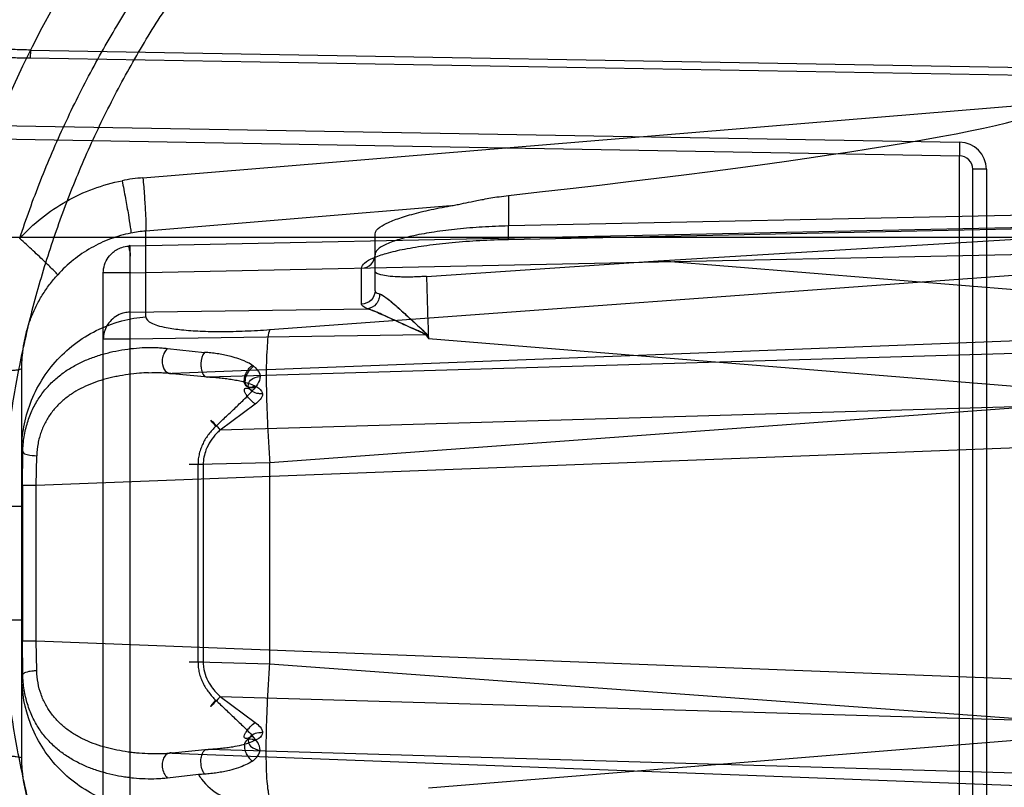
# Model space of a CAD drawing. Header units: millimetres. Extents: x 0 to 297, y 0 to 210.
# Tile 80 of 256: x 144.593 to 144.847, y 93.141 to 93.339. Entities that reach past the tile are written whole.
import ezdxf

# ---------------------------------------------------------------- set-up
doc = ezdxf.new("R2010")
doc.units = ezdxf.units.MM
doc.header["$LTSCALE"] = 16.335
doc.layers.get('0').update_dxf_attribs({"linetype": 'CONTINUOUS'})
for name, color, linetype in [('01_GLOBAL', 7, 'CONTINUOUS'), ('INTFCLR_144815', 7, 'CONTINUOUS'), ('INTFCLR_72935', 7, 'CONTINUOUS')]:
    doc.layers.add(name, color=color, linetype=linetype)

msp = doc.modelspace()

# ---------------------------------------------------------------- linework, layer by layer
at = {"color": 7, "linetype": 'Continuous'}
msp.add_circle((145.8748034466, 92.1344639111), 2.66, dxfattribs=at)
at = {"color": 9, "linetype": 'Continuous'}
msp.add_arc((145.8748034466, 92.1344639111), 2.6259090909, 92.9674534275, 177.0325465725, dxfattribs=at)
at = {"layer": '01_GLOBAL', "color": 7, "linetype": 'Continuous'}
msp.add_circle((145.8748034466, 92.1344639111), 2.695, dxfattribs=at)
at = {"layer": 'INTFCLR_144815', "color": 6, "linetype": 'Continuous'}
for radius in [0.4466793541, 0.4256665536]:
    msp.add_circle((144.8596077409, 93.1986596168), radius, dxfattribs=at)
for radius, start, end in [(0.6157754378, 313.9937911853, 154.5150993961), (0.5947754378, 312.9543589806, 154.5144414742), (0.5751005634, 108.7136429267, 257.7559644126), (0.4627266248, 45.0000000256, 314.9999999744), (0.4618985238, 44.999999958, 315.000000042), (0.461229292, 44.99999997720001, 315.0000000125), (0.4472794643, 47.86578076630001, 312.1342192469), (0.4408857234, 45.72777364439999, 314.2722263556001), (0.4268887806, 45.6663486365, 314.3336513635), (0.427, 126.3221328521, 169.3673701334)]:
    msp.add_arc((144.8596077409, 93.1986596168), radius, start, end, dxfattribs=at)
at = {"layer": 'INTFCLR_144815', "color": 9, "linetype": 'Continuous'}
for centre, radius, start, end in [((144.8596077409, 93.1986596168), 0.4820383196, 52.2436298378, 307.7563701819), ((144.8596077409, 93.1986596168), 0.5712784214, 125.9035433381, 247.5002459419), ((144.8596077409, 93.1986596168), 0.4540564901, 52.5411294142, 307.4588705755), ((144.8596077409, 93.1986596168), 0.44073522, 45.7280221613, 314.2719778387), ((144.8596077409, 93.1986596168), 0.4337362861, 45.73034182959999, 314.2696581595), ((144.8596076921, 93.1986596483), 0.5153551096, 125.9035433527, 247.5002459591), ((144.8596077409, 93.1986596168), 0.4297215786, 128.4841463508, 246.0405071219)]:
    msp.add_arc(centre, radius, start, end, dxfattribs=at)
at = {"layer": 'INTFCLR_72935', "color": 9, "linetype": 'Continuous'}
for p, q in [((144.5958390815, 93.3309550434), (144.5958024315, 93.32885734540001)), ((144.5958390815, 93.3309550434), (144.8596077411, 93.3263461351)), ((144.8596077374, 93.3242482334), (144.5958024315, 93.32885734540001)), ((144.6248257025, 93.29803610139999), (144.8596077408, 93.3174480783)), ((144.586970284, 93.3115524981), (144.8352299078, 93.30721911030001)), ((144.5311402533, 93.3090264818), (144.8351688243, 93.3037196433)), ((144.8352299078, 93.30721911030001), (144.8351688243, 93.3037196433)), ((144.8351688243, 93.0935995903), (144.8351688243, 93.3037196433)), ((144.8386077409, 93.0970990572), (144.8386077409, 93.30022017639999)), ((144.8421077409, 93.30022017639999), (144.8386077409, 93.30022017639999)), ((144.8421077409, 93.30022017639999), (144.8421077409, 93.0970990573)), ((144.7189969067, 93.29347622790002), (144.7189969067, 93.28560982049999)), ((144.7040217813, 93.290788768), (144.6255572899, 93.28430125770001)), ((144.8596077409, 93.2885348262), (144.7189969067, 93.28560982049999)), ((144.8596077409, 93.28538675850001), (144.6214855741, 93.28043330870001)), ((144.6255572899, 93.262213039), (144.6255572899, 93.28430125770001)), ((144.7190086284, 93.2821107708), (144.7189969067, 93.28560982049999)), ((144.7189969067, 93.2821635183), (144.8596077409, 93.285088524)), ((144.8666077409, 93.2826596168), (144.49597085, 93.2826596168)), ((144.6846077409, 93.26892924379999), (144.6846077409, 93.28353830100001)), ((144.7189969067, 93.2821635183), (144.7190086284, 93.2821107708)), ((144.6214855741, 93.28043330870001), (144.6214621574, 93.2805391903)), ((144.6214855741, 93.116885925), (144.6214855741, 93.28043330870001)), ((144.6214855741, 93.2735407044), (144.8596077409, 93.2784941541)), ((144.8596077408, 93.2683127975), (144.757635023, 93.2766170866)), ((144.6811688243, 93.2654829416), (144.6811688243, 93.2747054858)), ((144.6146077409, 93.1237785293), (144.6146077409, 93.2735407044)), ((144.6214855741, 93.2735407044), (144.6146077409, 93.2735407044)), ((144.6575068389, 93.25890342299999), (144.859607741, 93.2737399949)), ((144.6214855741, 93.26338212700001), (144.6826553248, 93.2642780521)), ((144.6214855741, 93.2564895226), (144.6214855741, 93.26338212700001)), ((144.6146077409, 93.2564895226), (144.6214855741, 93.2564895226)), ((144.6214855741, 93.2564895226), (144.6976239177, 93.2576046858)), ((144.8596077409, 93.25635541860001), (144.6323450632, 93.24759733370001)), ((144.6976239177, 93.2576046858), (144.6983634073, 93.256606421)), ((144.697771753, 93.2577142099), (144.6983634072, 93.256606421)), ((144.6983634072, 93.2566064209), (144.8596077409, 93.2434752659)), ((144.6311712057, 93.2540218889), (144.6406815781, 93.25303046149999)), ((144.6416410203, 93.2466903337), (144.8596077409, 93.2530771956)), ((144.5936077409, 93.1484561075), (144.5936077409, 93.2488631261)), ((144.6323450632, 93.24759733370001), (144.6416410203, 93.2466903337)), ((144.6537614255, 93.23969854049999), (144.644723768, 93.2330017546)), ((144.8596077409, 93.2392982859), (144.6447237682, 93.2330017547)), ((144.859607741, 93.2394028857), (144.6575068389, 93.2245663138)), ((144.8596077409, 93.22877877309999), (144.5973208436, 93.2186709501)), ((144.5938664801, 93.22735740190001), (144.5936077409, 93.22787592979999)), ((144.5937677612, 93.2186709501), (144.5938664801, 93.22735740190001)), ((144.5973208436, 93.2186709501), (144.5974492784, 93.2263939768)), ((144.6403553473, 93.22411470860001), (144.636733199, 93.22411470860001)), ((144.6390029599, 93.22411470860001), (144.6390029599, 93.1732045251)), ((144.6575068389, 93.2245663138), (144.6390030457, 93.2241147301)), ((144.6403553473, 93.22411470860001), (144.6403553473, 93.1732045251)), ((144.6575068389, 93.17275291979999), (144.6575068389, 93.2245663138)), ((144.5937677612, 93.2186709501), (144.5937677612, 93.17864828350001)), ((144.5973208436, 93.2186709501), (144.5937677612, 93.2186709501)), ((144.5973208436, 93.17864828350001), (144.5973208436, 93.2186709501)), ((144.5800963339, 93.21334883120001), (144.5936077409, 93.21334883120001)), ((144.5936077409, 93.18397040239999), (144.5800963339, 93.18397040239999)), ((144.5937677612, 93.17864828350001), (144.5973208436, 93.17864828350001)), ((144.5938664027, 93.1699618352), (144.5937677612, 93.17864828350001)), ((144.5973208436, 93.17864828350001), (144.8596077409, 93.1685404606)), ((144.5974492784, 93.1709252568), (144.5973208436, 93.17864828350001)), ((144.636733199, 93.1732045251), (144.6403553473, 93.1732045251)), ((144.63900296, 93.1732045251), (144.6575068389, 93.17275291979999)), ((144.6575068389, 93.17275291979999), (144.859607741, 93.15791634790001)), ((144.5936077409, 93.1694433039), (144.5938664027, 93.1699618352)), ((144.6447237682, 93.16431747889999), (144.8596077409, 93.15802094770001)), ((144.6447237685, 93.16431747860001), (144.65375702, 93.15762449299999)), ((144.8596077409, 93.1538439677), (144.6983634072, 93.1407128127)), ((144.6416410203, 93.1506288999), (144.6323450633, 93.1497218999)), ((144.6323450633, 93.1497218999), (144.8596077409, 93.140963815)), ((144.8596077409, 93.14424203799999), (144.6416410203, 93.1506288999)), ((144.6390948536, 93.1441660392), (144.6311712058, 93.14329734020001))]:
    msp.add_line(p, q, dxfattribs=at)
at = {"layer": 'INTFCLR_72935', "color": 6, "linetype": 'Continuous'}
for p, q in [((144.757635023, 93.2766170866), (144.8596077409, 93.28280666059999)), ((144.6978730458, 93.27262683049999), (144.7576350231, 93.2766170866))]:
    msp.add_line(p, q, dxfattribs=at)
at = {"layer": 'INTFCLR_72935', "color": 7, "linetype": 'Continuous'}
for p, q in [((144.6976239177, 93.2576046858), (144.6977718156, 93.2577142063)), ((144.6981635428, 93.25721007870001), (144.6981113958, 93.25730391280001))]:
    msp.add_line(p, q, dxfattribs=at)
at = {"layer": 'INTFCLR_72935', "color": 6, "linetype": 'Continuous'}
for radius in [0.4224162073, 0.4014439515]:
    msp.add_arc((144.8596077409, 93.1986596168), radius, 90, 270.0000000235, dxfattribs=at)
at = {"layer": 'INTFCLR_72935', "color": 9, "linetype": 'Continuous'}
for centre, radius, start, end in [((144.8596077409, 93.1986596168), 0.2950857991, 90.00000000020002, 157.5066823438), ((144.8351077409, 93.30022017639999), 0.006999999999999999, 1.5998e-06, 88.99999894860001), ((144.8351077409, 93.30022017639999), 0.0035, 0, 89.0000000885), ((144.6288007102, 93.24998297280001), 0.0482172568, 94.7288035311, 101.199340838), ((144.6283153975, 93.25039059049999), 0.034022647, 94.64988878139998, 101.1994271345), ((149.3319655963, 93.40645194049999), 4.6360244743, 181.6541498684, 181.8522360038), ((144.6535319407, 92.9685739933), 0.1761845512, 94.18273543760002, 94.7002570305)]:
    msp.add_arc(centre, radius, start, end, dxfattribs=at)
at = {"layer": 'INTFCLR_72935', "color": 6, "linetype": 'Continuous'}
msp.add_ellipse((144.5921459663, 93.2953745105), major_axis=(0.2674592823, 0.0221340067), ratio=0.05216603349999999, start_param=-1.0809708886, end_param=-0.0043170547, dxfattribs=at)
for points, knots in [([(144.5930666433, 93.2823867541), (144.5938884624, 93.2848939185), (144.5956060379, 93.2898843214), (144.5984016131, 93.2972905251), (144.6014140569, 93.30461115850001), (144.6046407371, 93.31183980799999), (144.6080788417, 93.3189701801), (144.6117254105, 93.325996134), (144.6155772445, 93.332911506), (144.6196310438, 93.33971037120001), (144.6238832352, 93.3463867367), (144.6283301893, 93.3529349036), (144.6329679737, 93.3593490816), (144.637792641, 93.3656238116), (144.642799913, 93.37175352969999), (144.6479855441, 93.3777330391), (144.6533449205, 93.3835570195), (144.6588735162, 93.3892205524), (144.664566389, 93.3947185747), (144.6704187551, 93.4000464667), (144.67642536, 93.40519944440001), (144.6825811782, 93.4101731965), (144.6888806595, 93.41496323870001), (144.6953185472, 93.4195655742), (144.7018890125, 93.4239760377), (144.7085865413, 93.4281909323), (144.7154050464, 93.432206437), (144.7223388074, 93.4360191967), (144.729381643, 93.4396258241), (144.7365275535, 93.4430232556), (144.7437702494, 93.44620851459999), (144.7511035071, 93.4491788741), (144.7585209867, 93.45193177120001), (144.7660162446, 93.4544648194), (144.773582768, 93.4567758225), (144.7812139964, 93.45886278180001), (144.7889033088, 93.460723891), (144.796644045, 93.4623575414), (144.8044294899, 93.4637623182), (144.8122528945, 93.4649370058), (144.820107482, 93.4658805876), (144.8279864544, 93.4665922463), (144.8358829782, 93.46707136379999), (144.8437902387, 93.4673175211), (144.85170128, 93.467330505), (144.856973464, 93.46718369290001), (144.8596077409, 93.4670714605)], [0, 0, 0, 0, 0.0227356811, 0.0454710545, 0.0682062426, 0.09094098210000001, 0.1136756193, 0.1364096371, 0.1591436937, 0.1818769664, 0.2046103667, 0.2273428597, 0.2500755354, 0.2728072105, 0.2955391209, 0.3182699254, 0.3410011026, 0.3637310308, 0.3864614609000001, 0.4091905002, 0.4319201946, 0.4546483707, 0.4773773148, 0.5001046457, 0.5228327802, 0.5455591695, 0.5682859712, 0.5910108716, 0.6137361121, 0.6364602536, 0.6591836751, 0.681906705, 0.7046293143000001, 0.7273515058, 0.750073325, 0.77279473, 0.7955158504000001, 0.8182366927, 0.8409573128, 0.8636777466, 0.886398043, 0.9091183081, 0.9318386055, 0.9545589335, 0.9772794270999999, 1, 1, 1, 1]), ([(144.8596077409, 92.93784735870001), (144.854407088, 92.9376339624), (144.8439902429, 92.9375192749), (144.828386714, 92.93828107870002), (144.8128285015, 92.9399799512), (144.7973228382, 92.9426222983), (144.781960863, 92.9462081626), (144.7670751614, 92.95064833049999), (144.7525170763, 92.9559426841), (144.7382922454, 92.9620864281), (144.724230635, 92.9691947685), (144.710626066, 92.97713779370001), (144.6975336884, 92.98588166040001), (144.6849968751, 92.9953943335), (144.673061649, 93.00564045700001), (144.6617667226, 93.0165851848), (144.6511557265, 93.0281842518), (144.6412646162, 93.0403978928), (144.6321346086, 93.0531717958), (144.6237919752, 93.0664646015), (144.616263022, 93.0802335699), (144.6095763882, 93.094425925), (144.6037584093, 93.10898142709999), (144.5988258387, 93.12385248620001), (144.5947929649, 93.1389932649), (144.5916739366, 93.1543517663), (144.5894810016, 93.16986959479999), (144.5882225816, 93.18548403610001), (144.5879021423, 93.20112971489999), (144.5885180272, 93.2167513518), (144.5900653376, 93.2322974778), (144.5925382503, 93.2477216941), (144.5959280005, 93.2629705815), (144.6002229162, 93.2779905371), (144.60540645, 93.2927235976), (144.6114576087, 93.3071119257), (144.6183513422, 93.3211019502), (144.6260640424, 93.3346504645), (144.6345645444, 93.3477047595), (144.6438211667, 93.3602195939), (144.653798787, 93.37215229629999), (144.664470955, 93.38347201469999), (144.6757913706, 93.3941288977), (144.6877258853, 93.4040932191), (144.7002256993, 93.4133253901), (144.7132490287, 93.4217941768), (144.7267436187, 93.4294681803), (144.7406478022, 93.43631589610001), (144.7546275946, 93.4421975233), (144.7682413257, 93.4470248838), (144.7808833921, 93.45076107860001), (144.7923287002, 93.4535543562), (144.8025232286, 93.4555915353), (144.812205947, 93.4571522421), (144.8222144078, 93.4583910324), (144.8333420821, 93.45931432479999), (144.8459498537, 93.4597887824), (144.8548566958, 93.4596668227), (144.8596077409, 93.4594718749)], [0, 0, 0, 0, 0.0185657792, 0.0371317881, 0.0556907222, 0.0743562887, 0.09320238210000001, 0.1119235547, 0.1297297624, 0.1484268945, 0.1671582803, 0.1858963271, 0.2045840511, 0.2232805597, 0.2419956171, 0.2606571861, 0.279345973, 0.2980347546, 0.3166822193, 0.3353169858, 0.3539795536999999, 0.37262367, 0.3912431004, 0.4098577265, 0.4284753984, 0.447098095, 0.4657246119, 0.4843422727, 0.5029402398, 0.5215093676, 0.5400730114, 0.5586323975, 0.5771953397, 0.5957586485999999, 0.6143210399, 0.632871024, 0.6514010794, 0.6699183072, 0.6884459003, 0.706933, 0.7254083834, 0.7438943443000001, 0.7623915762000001, 0.7808313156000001, 0.7993174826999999, 0.8177867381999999, 0.836209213, 0.8546573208, 0.8730372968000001, 0.8902751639, 0.9061519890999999, 0.920037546, 0.9322836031, 0.9432240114, 0.9550134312, 0.9682465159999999, 0.9830392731, 1, 1, 1, 1]), ([(144.7040217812, 93.290788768), (144.7045039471, 93.2908738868), (144.7054328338, 93.2910483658), (144.7072098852, 93.2914012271), (144.7090031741, 93.2917748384), (144.7109105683, 93.2921647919), (144.7126008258, 93.2924966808), (144.714502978, 93.29284364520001), (144.7166570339, 93.2931882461), (144.7181835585, 93.2933860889), (144.7189969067, 93.29347622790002)], [0, 0, 0, 0, 0.0965120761, 0.1862902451, 0.35712173, 0.4575840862, 0.5700436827, 0.6966546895, 0.838694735, 1, 1, 1, 1]), ([(144.684607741, 93.28353830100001), (144.684607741, 93.28425971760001), (144.6859843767, 93.2855113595), (144.6877787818, 93.2864174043), (144.6896795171, 93.28720770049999), (144.6915021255, 93.2878433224), (144.6936042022, 93.2884824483), (144.6959380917, 93.2891035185), (144.6984823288, 93.2897028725), (144.7011946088, 93.2902708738), (144.7030647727, 93.2906198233), (144.7040217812, 93.290788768)], [0, 0, 0, 0, 0.1019448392, 0.2199493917, 0.2982702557, 0.3898866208, 0.4933640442, 0.6084360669, 0.731186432, 0.8626720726, 1, 1, 1, 1]), ([(144.6978730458, 93.27262683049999), (144.6973482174, 93.2725890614), (144.6963050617, 93.2725245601), (144.694754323, 93.2724612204), (144.693242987, 93.27243266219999), (144.6917877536, 93.27244020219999), (144.6900454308, 93.2724956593), (144.6880862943, 93.27264400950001), (144.6863019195, 93.27295861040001), (144.684607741, 93.2734237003), (144.684607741, 93.274030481)], [0, 0, 0, 0, 0.1159992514, 0.2303981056, 0.3420759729, 0.4493825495, 0.5505676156, 0.7289920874, 0.8662333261, 1, 1, 1, 1])]:
    msp.add_open_spline(points, degree=3, knots=knots, dxfattribs=at)
at = {"layer": 'INTFCLR_72935', "color": 9, "linetype": 'Continuous'}
for points, knots in [([(144.5958390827, 93.3309550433), (144.5945283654, 93.3309933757), (144.591913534, 93.3310670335), (144.5867264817, 93.3312005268), (144.5803257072, 93.33133594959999), (144.5739837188, 93.3313942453), (144.569597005, 93.3313600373), (144.5671210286, 93.3313128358), (144.5635018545, 93.3312129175), (144.5582203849, 93.33094398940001), (144.5524681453, 93.330318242), (144.5485840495, 93.3296489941), (144.5464315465, 93.3291969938), (144.5433212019, 93.3284592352), (144.5388252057, 93.32706484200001), (144.5345851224, 93.3250799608), (144.5319443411, 93.3235152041), (144.5302247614, 93.322403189), (144.5273142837, 93.3202661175), (144.5242623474, 93.31740630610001), (144.5215018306, 93.3141859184), (144.5188501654, 93.3106264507), (144.5158616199, 93.30569499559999), (144.5133390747, 93.3003661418), (144.5115350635, 93.29584538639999), (144.5098579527, 93.2911183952), (144.5087861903, 93.2874894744), (144.5081490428, 93.285037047)], [0, 0, 0, 0, 0.0352807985, 0.070381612, 0.1396071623, 0.207535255, 0.2410146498, 0.2576345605, 0.2741642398, 0.3384281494, 0.3998719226, 0.4297027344, 0.4444356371, 0.4590423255, 0.515709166, 0.5707537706, 0.5844948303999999, 0.5982840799, 0.6258367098, 0.6815568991, 0.7102989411, 0.7398942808, 0.8008923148, 0.8650745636, 0.8982983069, 0.9318252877, 1, 1, 1, 1]), ([(144.5958024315, 93.32885734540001), (144.5945236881, 93.3288796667), (144.591972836, 93.3289218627), (144.5869134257, 93.3289947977), (144.5806711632, 93.3290588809), (144.5744872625, 93.3290529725), (144.5702105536, 93.3289792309), (144.5677967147, 93.3289115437), (144.564267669, 93.3287833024), (144.5591171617, 93.32848069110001), (144.5535080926, 93.3278367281), (144.5497194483, 93.3271687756), (144.5476189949, 93.3267215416), (144.5445832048, 93.3259963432), (144.5401956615, 93.3246362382), (144.5360512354, 93.32271814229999), (144.5334652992, 93.3212121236), (144.5317837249, 93.3201427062), (144.5289374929, 93.31809524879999), (144.5259458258, 93.315357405), (144.5232331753, 93.3122759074), (144.5206294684, 93.3088790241), (144.5176888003, 93.30417611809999), (144.515198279, 93.29909028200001), (144.5134145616, 93.2947785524), (144.5117559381, 93.2902755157), (144.5106923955, 93.2868165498), (144.5100593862, 93.2844785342)], [0, 0, 0, 0, 0.0354679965, 0.0707508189, 0.1403239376, 0.2085889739, 0.2422364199, 0.2589415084, 0.2755559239, 0.3401699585, 0.4019785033, 0.4319966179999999, 0.4468238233, 0.4615281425, 0.51855392, 0.573895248, 0.5876949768, 0.6015300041, 0.6291467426, 0.6848451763, 0.7134925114, 0.7429336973, 0.8034526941, 0.8669434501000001, 0.8997515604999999, 0.9328268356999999, 1, 1, 1, 1]), ([(144.5930666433, 93.2823867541), (144.5948000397, 93.28428515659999), (144.5985680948, 93.2878121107), (144.6049742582, 93.2921355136), (144.6119731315, 93.29538635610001), (144.6169254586, 93.2967848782), (144.6194358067, 93.2972820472)], [0, 0, 0, 0, 0.2506465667, 0.5007612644, 0.7504856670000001, 1, 1, 1, 1]), ([(144.6194358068, 93.2972820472), (144.6197351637, 93.2957686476), (144.6202954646, 93.29283590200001), (144.6210206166, 93.2888527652), (144.6214729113, 93.285864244), (144.6217073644, 93.284290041), (144.6217073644, 93.2837653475)], [0, 0, 0, 0, 0.3375394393, 0.6534147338, 0.8851998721, 1, 1, 1, 1]), ([(144.6248257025, 93.29803610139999), (144.6249528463, 93.2964964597), (144.6251794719, 93.29351296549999), (144.625450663, 93.28946215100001), (144.6255630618, 93.28642770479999), (144.6256169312, 93.2848273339), (144.6255572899, 93.28430125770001)], [0, 0, 0, 0, 0.3368283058, 0.6524971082, 0.8845656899, 1, 1, 1, 1]), ([(144.7189969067, 93.28560982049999), (144.7167486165, 93.28555837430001), (144.7123403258, 93.28537588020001), (144.7059509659, 93.2848631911), (144.7000714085, 93.2841368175), (144.6949208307, 93.2832191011), (144.6906814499, 93.282172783), (144.6875007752, 93.28098235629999), (144.6853943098, 93.2798282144), (144.6846077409, 93.2786441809), (144.6846077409, 93.27815178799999)], [0, 0, 0, 0, 0.1867229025, 0.3662270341, 0.5320739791, 0.6784237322, 0.8003553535, 0.8943126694, 0.9591169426, 1, 1, 1, 1]), ([(144.6028722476, 93.2730425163), (144.6025991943, 93.27341314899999), (144.601506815, 93.274443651), (144.5994210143, 93.2765126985), (144.5964463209, 93.279275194), (144.5942261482, 93.28132704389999), (144.5930666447, 93.28238675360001)], [0, 0, 0, 0, 0.1019381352, 0.3303588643, 0.6521703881, 1, 1, 1, 1]), ([(144.6217073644, 93.2837653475), (144.6199137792, 93.283410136), (144.6163743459, 93.28240678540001), (144.6113741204, 93.28006773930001), (144.6067980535, 93.2769520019), (144.6041090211, 93.27441079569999), (144.6028722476, 93.2730425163)], [0, 0, 0, 0, 0.2490434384, 0.4985367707, 0.7487806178, 1, 1, 1, 1]), ([(144.6811688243, 93.2747054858), (144.6811689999, 93.27520802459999), (144.6820787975, 93.2764174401), (144.6843671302, 93.2775359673), (144.6878628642, 93.2787325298), (144.6925193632, 93.27977282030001), (144.6981833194, 93.2806914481), (144.7046489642, 93.2814169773), (144.7116762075, 93.28192968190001), (144.7165240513, 93.2821120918), (144.7189969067, 93.2821635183)], [0, 0, 0, 0, 0.0382075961, 0.1017163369, 0.1952790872, 0.3174218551, 0.4644234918, 0.6312469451, 0.8119502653, 1, 1, 1, 1]), ([(144.6146077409, 93.2735407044), (144.6146077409, 93.27423892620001), (144.6148286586, 93.2756577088), (144.6157482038, 93.27748146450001), (144.6169810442, 93.2787962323), (144.6183270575, 93.2796915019), (144.619807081, 93.28027007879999), (144.6209152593, 93.280423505), (144.6214855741, 93.28043330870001)], [0, 0, 0, 0, 0.1947113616, 0.3930237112, 0.5605489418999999, 0.6915924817, 0.8409342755, 1, 1, 1, 1]), ([(144.6214621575, 93.2805391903), (144.6209668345, 93.2805288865), (144.6217005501, 93.2785819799), (144.6213542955, 93.2772481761), (144.6214720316, 93.2753120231), (144.6214727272, 93.27415846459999), (144.6214855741, 93.2735407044)], [0, 0, 0, 0, 0.2123379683, 0.4958799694, 0.7351749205, 1, 1, 1, 1]), ([(144.6811688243, 93.2747054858), (144.6820501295, 93.27472063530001), (144.6838655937, 93.2754578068), (144.6846077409, 93.2772797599), (144.6846077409, 93.27815178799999)], [0, 0, 0, 0, 0.5026824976, 1, 1, 1, 1]), ([(144.5936077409, 93.2488631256), (144.5936077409, 93.2494217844), (144.5936323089, 93.25053872), (144.5937796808, 93.2527573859), (144.5941468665, 93.2555020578), (144.5948829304, 93.258735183), (144.5957453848, 93.261360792), (144.5965836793, 93.2634050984), (144.5975139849, 93.2653994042), (144.5988524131, 93.2678016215), (144.60041125, 93.2700700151), (144.6017791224, 93.2717987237), (144.6025020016, 93.2726342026), (144.6028722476, 93.2730425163)], [0, 0, 0, 0, 0.0632543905, 0.1264447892, 0.2517003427, 0.3763273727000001, 0.5013807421, 0.5640993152, 0.6264183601, 0.7504636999, 0.8749610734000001, 0.9375921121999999, 1, 1, 1, 1]), ([(144.6846077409, 93.26892924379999), (144.6846077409, 93.2680572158), (144.6838655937, 93.26623526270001), (144.6820501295, 93.2654980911), (144.6811688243, 93.2654829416)], [0, 0, 0, 0, 0.4973175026, 1, 1, 1, 1]), ([(144.6846077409, 93.26892924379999), (144.6846077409, 93.2688508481), (144.6848206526, 93.268361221), (144.6853931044, 93.2682232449), (144.6857969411, 93.2680960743)], [0, 0, 0, 0, 0.1562343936, 1, 1, 1, 1]), ([(144.6857969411, 93.2680960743), (144.6858133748, 93.2676563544), (144.6856780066, 93.2667242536), (144.684829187, 93.2651266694), (144.6835156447, 93.26435838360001), (144.6826553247, 93.2642780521)], [0, 0, 0, 0, 0.2467832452, 0.5154020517, 1, 1, 1, 1]), ([(144.6826553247, 93.2642780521), (144.6824342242, 93.2643618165), (144.6818710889, 93.26459913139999), (144.6811687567, 93.2650686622), (144.6811688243, 93.2654829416)], [0, 0, 0, 0, 0.363347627, 1, 1, 1, 1]), ([(144.5936077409, 93.22787592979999), (144.5936077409, 93.229874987), (144.5939724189, 93.23399050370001), (144.5956610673, 93.2400917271), (144.5985738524, 93.2459845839), (144.6026470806, 93.25131590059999), (144.6076896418, 93.25577380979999), (144.6151219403, 93.2601669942), (144.6214262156, 93.26185710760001), (144.6255572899, 93.262213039)], [0, 0, 0, 0, 0.1167127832, 0.2397553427, 0.3675648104, 0.4981092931, 0.6290382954, 0.7579181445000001, 1, 1, 1, 1]), ([(144.6214855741, 93.26338212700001), (144.6210038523, 93.26337384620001), (144.6199023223, 93.2632423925), (144.6182030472, 93.26261814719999), (144.6166471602, 93.2614789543), (144.6154724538, 93.25996942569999), (144.6147675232, 93.2582939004), (144.6146077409, 93.2570827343), (144.6146077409, 93.2564895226)], [0, 0, 0, 0, 0.1343420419, 0.3069396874, 0.4990898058, 0.6639010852, 0.8345902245, 1, 1, 1, 1]), ([(144.6255572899, 93.262213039), (144.6255573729, 93.2615225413), (144.6268435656, 93.2605436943), (144.6287057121, 93.2599020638), (144.6313668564, 93.2592641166), (144.6350281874, 93.2587874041), (144.6397907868, 93.2584657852), (144.6452540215, 93.25837474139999), (144.6512425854, 93.25850991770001), (144.6553836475, 93.25874756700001), (144.6575068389, 93.25890342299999)], [0, 0, 0, 0, 0.0628988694, 0.1170539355, 0.1881706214, 0.3083372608, 0.4545184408, 0.6222321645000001, 0.8060736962, 1, 1, 1, 1]), ([(144.6575068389, 93.25890342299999), (144.6569991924, 93.25764970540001), (144.6568500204, 93.2550558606), (144.6566036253, 93.2510727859), (144.6565700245, 93.2466737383), (144.656634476, 93.2415845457), (144.6568248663, 93.2360374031), (144.6571153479, 93.2303128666), (144.6573680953, 93.22647071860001), (144.6575068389, 93.2245663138)], [0, 0, 0, 0, 0.1178858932, 0.2205957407, 0.349951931, 0.5004266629, 0.6644320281, 0.8335810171, 1, 1, 1, 1]), ([(144.5938664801, 93.22735740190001), (144.5938981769, 93.22867279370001), (144.594074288, 93.2306288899), (144.5945729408, 93.2331604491), (144.5952180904, 93.23553512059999), (144.5960887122, 93.2377829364), (144.5971717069, 93.23987137), (144.5983513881, 93.24179901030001), (144.6000298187, 93.24398927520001), (144.6019603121, 93.24590375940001), (144.6036102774, 93.2472603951), (144.6053160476, 93.2484944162), (144.6075545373, 93.2498427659), (144.6103825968, 93.25117117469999), (144.6128264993, 93.2520645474), (144.61482152, 93.2526605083), (144.6168306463, 93.2531774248), (144.6193558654, 93.2536878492), (144.6233564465, 93.25422657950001), (144.6268487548, 93.2543734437), (144.6297695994, 93.254193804), (144.6307090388, 93.254090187), (144.6311712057, 93.2540218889)], [0, 0, 0, 0, 0.07601367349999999, 0.113002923, 0.1489644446, 0.2180807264, 0.2517095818, 0.2847769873, 0.3485453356, 0.4105776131, 0.441388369, 0.4718828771, 0.5321405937, 0.5920340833, 0.6521276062, 0.682276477, 0.7122954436, 0.771954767, 0.8309702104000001, 0.9454399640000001, 0.9730101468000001, 1, 1, 1, 1]), ([(144.6311712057, 93.2540218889), (144.6303725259, 93.2533680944), (144.6297290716, 93.2517934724), (144.6297893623, 93.24958289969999), (144.6305290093, 93.2478335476), (144.63188154, 93.2474986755), (144.6323450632, 93.24759733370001)], [0, 0, 0, 0, 0.3799541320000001, 0.5498756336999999, 0.8255462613, 1, 1, 1, 1]), ([(144.6406815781, 93.25303046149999), (144.6400645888, 93.25225186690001), (144.6397136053, 93.2507230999), (144.6397689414, 93.24888270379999), (144.6400694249, 93.2477638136), (144.6405745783, 93.2468357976), (144.6413144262, 93.24658148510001), (144.6416410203, 93.2466903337)], [0, 0, 0, 0, 0.3998198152, 0.5823114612, 0.7432672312, 0.8614483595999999, 1, 1, 1, 1]), ([(144.5842758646, 93.2480761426), (144.585507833, 93.2481021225), (144.5872905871, 93.24815540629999), (144.5895423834, 93.2482702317), (144.590948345, 93.24836844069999), (144.5920558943, 93.2484732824), (144.5928972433, 93.24859278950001), (144.5933288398, 93.2486878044), (144.5936077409, 93.2487978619), (144.5936077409, 93.2488631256)], [0, 0, 0, 0, 0.3927027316, 0.5680145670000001, 0.7192832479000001, 0.8400844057, 0.9271742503, 0.9792011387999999, 1, 1, 1, 1]), ([(144.6529904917, 93.24966938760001), (144.6532404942, 93.24949898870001), (144.6541791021, 93.24881496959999), (144.6550012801, 93.24769438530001), (144.6549976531, 93.24681462)], [0, 0, 0, 0, 0.255895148, 1, 1, 1, 1]), ([(144.6262326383, 93.2477871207), (144.6254526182, 93.247757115), (144.6237097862, 93.2476500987), (144.6210139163, 93.2473509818), (144.6186331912, 93.24695305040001), (144.6167482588, 93.24654350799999), (144.614893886, 93.2460795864), (144.6126342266, 93.24537207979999), (144.6100199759, 93.2443307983), (144.6079530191, 93.24325403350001), (144.6063771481, 93.2422766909), (144.6048746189, 93.2411992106), (144.6031130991, 93.23968924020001), (144.6015811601, 93.23792914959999), (144.6004830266, 93.2363962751), (144.5995056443, 93.23473074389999), (144.5987045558, 93.2329366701), (144.5981125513, 93.2310334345), (144.5976461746, 93.2290147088), (144.5974773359, 93.2274468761), (144.5974492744, 93.2263939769)], [0, 0, 0, 0, 0.05886329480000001, 0.1316202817, 0.2044449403, 0.2407594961, 0.2770543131, 0.3485619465, 0.419137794, 0.4889827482, 0.5239819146, 0.5588933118, 0.6283399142, 0.6983887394, 0.7342656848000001, 0.7704052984, 0.8438660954, 0.8817673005, 0.9205747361, 1, 1, 1, 1]), ([(144.6262326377, 93.2477871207), (144.6273540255, 93.2478302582), (144.6289408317, 93.24784015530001), (144.6309784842, 93.2477339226), (144.6318928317, 93.2476495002), (144.6323450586, 93.24759733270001)], [0, 0, 0, 0, 0.5500790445, 0.7768611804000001, 1, 1, 1, 1]), ([(144.6556166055, 93.242331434), (144.6552901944, 93.2423189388), (144.6543669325, 93.2423727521), (144.6529330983, 93.2427895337), (144.6516206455, 93.2442717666), (144.652635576, 93.2463488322), (144.6541288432, 93.2467327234), (144.6549976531, 93.24681462)], [0, 0, 0, 0, 0.1130665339, 0.3179181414, 0.513657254, 0.6979373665, 1, 1, 1, 1]), ([(144.6537614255, 93.23969854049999), (144.6535036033, 93.23988674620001), (144.6527764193, 93.24048060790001), (144.651899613, 93.2413808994), (144.6512443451, 93.24237857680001), (144.6509018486, 93.24303528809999), (144.6509538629, 93.24382433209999), (144.6517348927, 93.2438555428), (144.6523678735, 93.243586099), (144.652834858, 93.2433267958), (144.6530606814, 93.24318080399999)], [0, 0, 0, 0, 0.1322867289, 0.388630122, 0.5182255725, 0.6218657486, 0.7039295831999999, 0.7821278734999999, 0.8885599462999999, 1, 1, 1, 1]), ([(144.6536693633, 93.24436855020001), (144.6543247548, 93.2440483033), (144.6552546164, 93.24353974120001), (144.6556173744, 93.2425750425), (144.6556166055, 93.242331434)], [0, 0, 0, 0, 0.7496454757, 1, 1, 1, 1]), ([(144.6436054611, 93.2339818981), (144.6440108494, 93.23436685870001), (144.6448212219, 93.235135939), (144.6460356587, 93.23628875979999), (144.6472494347, 93.2374361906), (144.648454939, 93.2385805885), (144.6496504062, 93.23971790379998), (144.6512094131, 93.2412252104), (144.65234307, 93.2423823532), (144.6530606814, 93.24318080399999)], [0, 0, 0, 0, 0.1271139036, 0.2540295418, 0.3807341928, 0.5068951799, 0.6319746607, 0.7559028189, 1, 1, 1, 1]), ([(144.6436054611, 93.2339818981), (144.6431588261, 93.23448833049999), (144.6411396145, 93.2369598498), (144.6439426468, 93.23386865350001), (144.644723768, 93.2330017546)], [0, 0, 0, 0, 0.3665531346, 1, 1, 1, 1]), ([(144.6436054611, 93.2339818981), (144.6432728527, 93.2336644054), (144.6426292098, 93.23300602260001), (144.6417446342, 93.23194046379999), (144.6409556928, 93.23079310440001), (144.6402755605, 93.22957217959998), (144.6397247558, 93.22828352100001), (144.6393136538, 93.22693624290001), (144.6390598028, 93.2255399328), (144.6390020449, 93.22458986), (144.63900296, 93.22411470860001)], [0, 0, 0, 0, 0.1232397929, 0.246506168, 0.3707238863, 0.4959125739, 0.6204674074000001, 0.7456385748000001, 0.8726495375, 1, 1, 1, 1]), ([(144.644723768, 93.2330017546), (144.6444089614, 93.23271552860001), (144.6434941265, 93.2318292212), (144.6421594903, 93.2301653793), (144.6407759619, 93.22752395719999), (144.6403542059, 93.22538588), (144.6403553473, 93.22411470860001)], [0, 0, 0, 0, 0.1254726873, 0.3753987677, 0.6251306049, 1, 1, 1, 1]), ([(144.5938664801, 93.22735740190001), (144.5939936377, 93.22693277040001), (144.5955249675, 93.2265527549), (144.5966331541, 93.2264064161), (144.5974492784, 93.2263939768)], [0, 0, 0, 0, 0.3519400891, 1, 1, 1, 1]), ([(144.63900296, 93.1732045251), (144.6390022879, 93.1727321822), (144.6390584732, 93.1717914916), (144.6393086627, 93.1704024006), (144.6397170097, 93.1690539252), (144.6402690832, 93.16776145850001), (144.6409479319, 93.16653776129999), (144.6417365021, 93.1653892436), (144.6426237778, 93.1643187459), (144.6432719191, 93.1636565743), (144.6436054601, 93.1633373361)], [0, 0, 0, 0, 0.1265958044, 0.2518447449, 0.3774723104, 0.5033995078, 0.6278150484, 0.7519241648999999, 0.876258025, 1, 1, 1, 1]), ([(144.6403553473, 93.1732045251), (144.6403553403, 93.17277927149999), (144.6404357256, 93.17150931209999), (144.640968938, 93.16943654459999), (144.6423461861, 93.1667834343), (144.643781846, 93.16517777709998), (144.6447237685, 93.16431747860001)], [0, 0, 0, 0, 0.125311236, 0.3739699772, 0.6240932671, 1, 1, 1, 1]), ([(144.6575068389, 93.1384158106), (144.6573143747, 93.13889113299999), (144.6570499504, 93.1402341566), (144.6567816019, 93.14274887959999), (144.6566181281, 93.1462544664), (144.6565650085, 93.1506427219), (144.6566360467, 93.15573555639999), (144.6568244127, 93.16128157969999), (144.6571154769, 93.16700643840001), (144.6573680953, 93.1708485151), (144.6575068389, 93.17275291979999)], [0, 0, 0, 0, 0.0446836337, 0.1180928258, 0.2207785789, 0.350104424, 0.5005438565, 0.6645107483, 0.8336200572, 1, 1, 1, 1]), ([(144.5974492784, 93.1709252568), (144.5970303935, 93.17091887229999), (144.5960326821, 93.17085207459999), (144.5948672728, 93.1706318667), (144.5939481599, 93.17023485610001), (144.5938664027, 93.1699618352)], [0, 0, 0, 0, 0.3310208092, 0.7748074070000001, 1, 1, 1, 1]), ([(144.6311712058, 93.14329734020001), (144.6307097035, 93.14323063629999), (144.6297716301, 93.1431260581), (144.6278501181, 93.1430062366), (144.625377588, 93.14300982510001), (144.6228759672, 93.14318862), (144.6208499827, 93.14342995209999), (144.6188127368, 93.1437409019), (144.6162824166, 93.1442535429), (144.6132945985, 93.1450838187), (144.6103733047, 93.1461508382), (144.6080171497, 93.1472590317), (144.6061991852, 93.1482923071), (144.6044286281, 93.1494284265), (144.6023244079, 93.1510518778), (144.6004177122, 93.1529451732), (144.5990289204, 93.1546367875), (144.597715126, 93.15647970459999), (144.596581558, 93.1584967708), (144.5956533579, 93.1606630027), (144.5948477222, 93.16298892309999), (144.5941312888, 93.1660919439), (144.593897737, 93.1686526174), (144.5938664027, 93.1699618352)], [0, 0, 0, 0, 0.0269372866, 0.0544915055, 0.1111887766, 0.1696140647, 0.1992706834, 0.2290360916, 0.2886481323, 0.3482924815, 0.4080109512, 0.4681104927, 0.4984510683, 0.5287577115, 0.5895870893, 0.6516014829, 0.6835097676, 0.7159327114, 0.7822646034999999, 0.8166313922, 0.8519861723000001, 0.9243469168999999, 1, 1, 1, 1]), ([(144.6323450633, 93.1497218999), (144.631894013, 93.14967011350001), (144.6309808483, 93.14958514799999), (144.6291195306, 93.14948837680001), (144.6267428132, 93.1494878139), (144.6243467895, 93.1496239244), (144.6224182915, 93.1498121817), (144.6204966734, 93.15005340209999), (144.6181243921, 93.15045365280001), (144.615334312, 93.1511047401), (144.6126226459, 93.15194524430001), (144.61043877, 93.15282274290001), (144.6087578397, 93.1536439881), (144.6071384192, 93.1545429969), (144.6052170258, 93.15582435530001), (144.6034629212, 93.1573340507), (144.6021869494, 93.1586869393), (144.6009915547, 93.1601484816), (144.5999522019, 93.1617569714), (144.5990994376, 93.16349291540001), (144.5983594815, 93.165344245), (144.5977007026, 93.16782281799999), (144.5974804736, 93.1698774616), (144.5974492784, 93.1709252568)], [0, 0, 0, 0, 0.0296717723, 0.0599154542, 0.1217847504, 0.1848901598, 0.2166786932, 0.2484054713, 0.3114486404, 0.3738125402, 0.4355111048, 0.4968160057, 0.5274058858, 0.5577275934, 0.6178205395, 0.6779996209, 0.708511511, 0.7392634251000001, 0.8013182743, 0.8330912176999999, 0.8655644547, 0.9314916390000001, 1, 1, 1, 1]), ([(144.6255572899, 93.13510619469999), (144.6214262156, 93.13546212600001), (144.6151219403, 93.1371521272), (144.6076896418, 93.14154562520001), (144.6026470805, 93.146002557), (144.5985738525, 93.15133751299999), (144.5947772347, 93.15900132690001), (144.5936077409, 93.1653536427), (144.5936077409, 93.1694433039)], [0, 0, 0, 0, 0.2423205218, 0.3713274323, 0.5023855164, 0.6330587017, 0.7609941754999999, 1, 1, 1, 1]), ([(144.6447237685, 93.16431747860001), (144.6445139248, 93.1640845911), (144.6438344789, 93.1633305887), (144.6412464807, 93.1605720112), (144.643141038, 93.1628107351), (144.6436054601, 93.1633373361)], [0, 0, 0, 0, 0.1652972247, 0.6297672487, 1, 1, 1, 1]), ([(144.6436054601, 93.1633373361), (144.6440105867, 93.16295268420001), (144.6448193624, 93.162185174), (144.6460298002, 93.1610361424), (144.6472372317, 93.1598942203), (144.6484372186, 93.1587548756), (144.649631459, 93.1576200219), (144.6511949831, 93.156108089), (144.6523346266, 93.1549464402), (144.6530560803, 93.1541436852)], [0, 0, 0, 0, 0.1270896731, 0.2536546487, 0.3796825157, 0.5051622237, 0.6300983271, 0.7544610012, 1, 1, 1, 1]), ([(144.6530560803, 93.1541436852), (144.6528303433, 93.15399760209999), (144.6523253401, 93.1537135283), (144.6516690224, 93.1534499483), (144.6510956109, 93.1535186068), (144.650859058, 93.1539154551), (144.6510169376, 93.154504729), (144.6517618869, 93.1559156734), (144.6528319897, 93.1569485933), (144.65375702, 93.15762449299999)], [0, 0, 0, 0, 0.1113321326, 0.2401330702, 0.2882843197, 0.3326985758, 0.4113304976, 0.5256354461, 1, 1, 1, 1]), ([(144.6556166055, 93.1549877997), (144.6552901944, 93.155000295), (144.6543669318, 93.1549464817), (144.652933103, 93.154529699), (144.6516206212, 93.15304745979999), (144.652635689, 93.15097029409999), (144.6541290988, 93.1505864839), (144.6549980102, 93.1505045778)], [0, 0, 0, 0, 0.1130622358, 0.3179059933, 0.5136380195, 0.697913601, 1, 1, 1, 1]), ([(144.6556166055, 93.1549877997), (144.6556141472, 93.1547443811), (144.6552601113, 93.1537802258), (144.6543260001, 93.1532721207), (144.6536713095, 93.1529516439)], [0, 0, 0, 0, 0.2503529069, 1, 1, 1, 1]), ([(144.6536713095, 93.1529516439), (144.6531271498, 93.1526855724), (144.651974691, 93.1522353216), (144.650048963, 93.1516935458), (144.6481742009, 93.1513105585), (144.6463859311, 93.1510378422), (144.6448236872, 93.15085450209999), (144.6432396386, 93.1507175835), (144.642175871, 93.1506542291), (144.6416410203, 93.1506288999)], [0, 0, 0, 0, 0.147479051, 0.3002106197, 0.4867282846, 0.6129345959, 0.7405733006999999, 0.8696313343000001, 1, 1, 1, 1]), ([(144.6536713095, 93.1529516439), (144.6534469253, 93.1530854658), (144.6527351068, 93.1534546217), (144.6510521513, 93.15314438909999), (144.6508394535, 93.1512909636), (144.6513720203, 93.1494336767), (144.6522508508, 93.14821442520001), (144.6529924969, 93.1476510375)], [0, 0, 0, 0, 0.09419524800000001, 0.2890727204, 0.4939101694, 0.6642023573, 1, 1, 1, 1]), ([(144.6323450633, 93.1497218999), (144.6320109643, 93.14979301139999), (144.631133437, 93.14971264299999), (144.6302122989, 93.1487430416), (144.6297844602, 93.14743204), (144.6297263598, 93.1455134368), (144.6303725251, 93.14395113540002), (144.6311712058, 93.14329734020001)], [0, 0, 0, 0, 0.1249721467, 0.2989977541, 0.453495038, 0.6223748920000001, 1, 1, 1, 1]), ([(144.6406814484, 93.14428927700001), (144.6405297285, 93.14448073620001), (144.640128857, 93.14516413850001), (144.6397445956, 93.14658802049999), (144.6397141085, 93.1482265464), (144.6400690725, 93.14955493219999), (144.6405746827, 93.15048357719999), (144.6413144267, 93.1507377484), (144.6416410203, 93.1506288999)], [0, 0, 0, 0, 0.0979288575, 0.3145424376, 0.5839610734, 0.7442808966, 0.8619957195, 1, 1, 1, 1]), ([(144.6529924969, 93.1476510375), (144.6532424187, 93.14782124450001), (144.6541825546, 93.1485057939), (144.6549856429, 93.14962540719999), (144.6549980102, 93.1505045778)], [0, 0, 0, 0, 0.2558966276, 1, 1, 1, 1]), ([(144.5842758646, 93.1492430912), (144.5855078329, 93.14921711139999), (144.5872906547, 93.1491637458), (144.5895424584, 93.14904911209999), (144.5909486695, 93.14895070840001), (144.5920561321, 93.1488460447), (144.5928974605, 93.14872649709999), (144.5933286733, 93.1486312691), (144.5936077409, 93.14852142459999), (144.5936077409, 93.1484561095)], [0, 0, 0, 0, 0.3927039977, 0.5680389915, 0.7192857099, 0.8401676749, 0.9271778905, 0.979184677, 1, 1, 1, 1]), ([(144.6028722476, 93.1242767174), (144.6021301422, 93.1250959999), (144.6007248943, 93.1267934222), (144.5988552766, 93.1295132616), (144.5975174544, 93.131913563), (144.5965850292, 93.1339101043), (144.5957470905, 93.1359537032), (144.5948853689, 93.1385761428), (144.5941482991, 93.1418084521), (144.59377995, 93.1445575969), (144.5936323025, 93.14678021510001), (144.5936077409, 93.1478982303), (144.5936077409, 93.14845610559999)], [0, 0, 0, 0, 0.1251649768, 0.2491232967, 0.3732270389, 0.4357970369, 0.498546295, 0.6232342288, 0.7478440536, 0.8734290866, 0.9368324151, 1, 1, 1, 1]), ([(144.6529924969, 93.1476510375), (144.6524483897, 93.1472753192), (144.6512702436, 93.1466469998), (144.6492911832, 93.1458620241), (144.6473642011, 93.1453064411), (144.6455321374, 93.14490455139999), (144.6439353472, 93.14463349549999), (144.6423164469, 93.14442707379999), (144.6412283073, 93.1443305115), (144.6406814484, 93.14428927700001)], [0, 0, 0, 0, 0.1539577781, 0.3090939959, 0.4953382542, 0.620102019, 0.7456997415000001, 0.8723092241, 1, 1, 1, 1]), ([(144.6390949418, 93.14416592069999), (144.6393576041, 93.1437747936), (144.6408654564, 93.14166885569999), (144.6428593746, 93.13976293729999), (144.6448091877, 93.1389073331)], [0, 0, 0, 0, 0.1811781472, 1, 1, 1, 1])]:
    msp.add_open_spline(points, degree=3, knots=knots, dxfattribs=at)
at = {"layer": 'INTFCLR_72935', "color": 7, "linetype": 'Continuous'}
for points, knots in [([(144.6857969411, 93.2680960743), (144.686153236, 93.2679838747), (144.6869303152, 93.26752385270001), (144.6881314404, 93.2666233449), (144.6895307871, 93.2654506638), (144.6910616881, 93.2641026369), (144.6926880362, 93.2626353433), (144.6943657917, 93.26108550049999), (144.6958253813, 93.2597642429), (144.6970820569, 93.25848865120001), (144.6979844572, 93.2578119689), (144.6981635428, 93.25721007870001)], [0, 0, 0, 0, 0.06774697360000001, 0.1612894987, 0.2730490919, 0.3984300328, 0.5313837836, 0.6700857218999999, 0.813397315, 0.8861098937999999, 1, 1, 1, 1]), ([(144.6857970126, 93.26809602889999), (144.6864124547, 93.2679203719), (144.6875367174, 93.2670710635), (144.6892167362, 93.2657356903), (144.690870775, 93.2642708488), (144.6923888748, 93.2629057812), (144.6936474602, 93.261750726), (144.6948271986, 93.2606734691), (144.6961787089, 93.2593631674), (144.6973328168, 93.25845449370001), (144.697771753, 93.2577142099)], [0, 0, 0, 0, 0.1207836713, 0.257269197, 0.4087821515, 0.5364859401, 0.6427909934, 0.7312329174, 0.8375827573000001, 1, 1, 1, 1]), ([(144.6826553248, 93.2642780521), (144.6831077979, 93.26416562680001), (144.6841640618, 93.2637814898), (144.6859081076, 93.26302409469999), (144.6877845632, 93.2621712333), (144.6895775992, 93.2613524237), (144.6912188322, 93.26060459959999), (144.6927850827, 93.25990032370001), (144.6944640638, 93.25914485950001), (144.6960460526, 93.25839760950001), (144.697208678, 93.257944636), (144.6976239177, 93.2576046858)], [0, 0, 0, 0, 0.0852891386, 0.2048981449, 0.3480253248, 0.4622645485, 0.5655151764, 0.6779195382, 0.7765509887, 0.9018294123, 1, 1, 1, 1]), ([(144.6981113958, 93.25730391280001), (144.6978774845, 93.2576053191), (144.6972898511, 93.2578144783), (144.6964336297, 93.2582601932), (144.6951616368, 93.2588229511), (144.6933807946, 93.2596320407), (144.6912734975, 93.26057939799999), (144.6892420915, 93.26150456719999), (144.6873214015, 93.26238617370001), (144.6851570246, 93.2633483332), (144.6836325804, 93.26403523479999), (144.6826553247, 93.2642780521)], [0, 0, 0, 0, 0.0674378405, 0.1023098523, 0.1724455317, 0.3122389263, 0.4486417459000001, 0.5806416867, 0.7068909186, 0.8220086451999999, 1, 1, 1, 1]), ([(144.6533210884, 93.24945238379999), (144.6525831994, 93.250015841), (144.6505431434, 93.25104339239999), (144.647880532, 93.2519009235), (144.6455315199, 93.2524152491), (144.6439356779, 93.252685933), (144.6423168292, 93.2528922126), (144.6412286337, 93.25298958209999), (144.6406815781, 93.25303046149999)], [0, 0, 0, 0, 0.2098585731, 0.510231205, 0.6312160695, 0.7530971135, 0.8759996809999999, 1, 1, 1, 1]), ([(144.6536693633, 93.24436855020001), (144.6534450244, 93.2442347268), (144.6527333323, 93.24386554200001), (144.651050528, 93.2441760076), (144.6508380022, 93.24602934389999), (144.6513703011, 93.2478866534), (144.6522489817, 93.2491059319), (144.6529904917, 93.24966938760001)], [0, 0, 0, 0, 0.0941868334, 0.2890440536, 0.4939033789, 0.6642076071, 1, 1, 1, 1]), ([(144.6539929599, 93.24421694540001), (144.6537616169, 93.24408296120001), (144.65303101, 93.24371702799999), (144.6513231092, 93.2439878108), (144.6510851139, 93.24585457), (144.6516551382, 93.2477033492), (144.6525639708, 93.2489024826), (144.6533210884, 93.24945238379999)], [0, 0, 0, 0, 0.095785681, 0.294211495, 0.4962467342, 0.6647320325, 1, 1, 1, 1]), ([(144.6416410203, 93.2466903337), (144.6421760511, 93.2466649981), (144.6432399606, 93.24660163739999), (144.6448238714, 93.24646469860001), (144.6463853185, 93.2462814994), (144.6479210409, 93.246047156), (144.6494284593, 93.2457555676), (144.6514819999, 93.2452491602), (144.6530198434, 93.24473105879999), (144.6539929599, 93.24421694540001)], [0, 0, 0, 0, 0.1267925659, 0.2522588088, 0.3762906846, 0.4988710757, 0.6199558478, 0.7394753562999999, 1, 1, 1, 1])]:
    msp.add_open_spline(points, degree=3, knots=knots, dxfattribs=at)
at = {"layer": 'INTFCLR_72935', "color": 9, "linetype": 'Continuous'}
for points in [[(144.6549976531, 93.24681462), (144.6550124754, 93.2454420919), (144.6539705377, 93.24420852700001), (144.6530606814, 93.24318080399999)], [(144.6556166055, 93.242331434), (144.6556463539, 93.2412582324), (144.6545776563, 93.2403959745), (144.6537614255, 93.23969854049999)], [(144.65375702, 93.15762449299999), (144.6545755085, 93.1569268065), (144.6556609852, 93.15606237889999), (144.6556166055, 93.1549877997)], [(144.6549980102, 93.1505045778), (144.6550173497, 93.151879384), (144.6539701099, 93.1531165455), (144.6530560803, 93.1541436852)]]:
    msp.add_open_spline(points, degree=3, dxfattribs=at)

doc.saveas('drawing.dxf')
